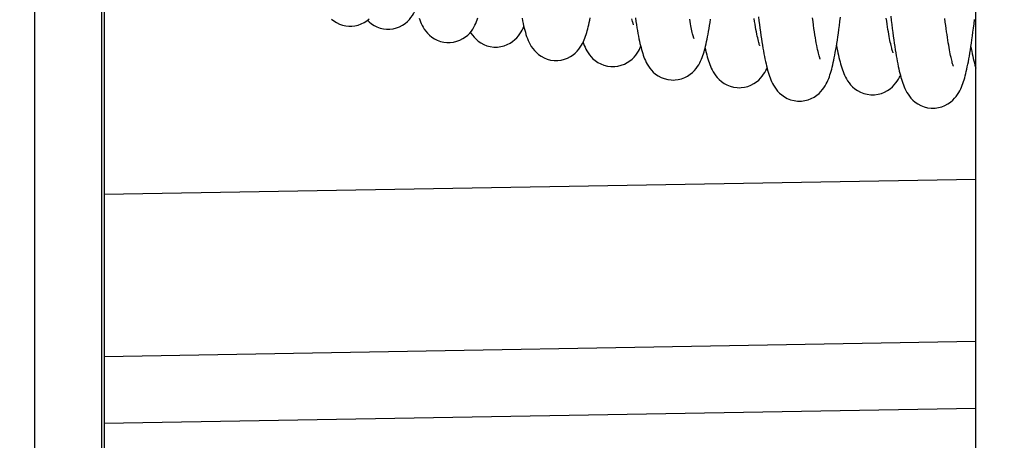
# Model space of a CAD drawing. Header units: millimetres. Extents: x 0 to 420, y 0 to 297.
# Tile 51 of 76: x 160.99 to 168.33, y 210.04 to 213.18. Entities that reach past the tile are written whole.
import ezdxf

# ---------------------------------------------------------------- set-up
doc = ezdxf.new("R2010")
doc.units = ezdxf.units.MM
doc.header["$LTSCALE"] = 23.1
doc.layers.get('0').update_dxf_attribs({"linetype": 'CONTINUOUS'})
doc.styles.get("Standard").update_dxf_attribs({"font": 'txt', "width": 0.85})
doc.dimstyles.new('DIMSTYLE_4', dxfattribs={"dimtxt": 3.5, "dimasz": 3.5, "dimexe": 1, "dimexo": 0.5, "dimgap": 0.875, "dimtad": 1, "dimdec": 4, "dimdsep": 46, "dimtxsty": 'STANDARD', "dimblk": '_FILLED', "dimblk1": '_FILLED', "dimblk2": '_FILLED', "dimcen": 0.09, "dimadec": 4, "dimazin": 2, "dimtp": 0.1, "dimtm": 0.1, "dimtfac": 1, "dimtdec": 4, "dimtofl": 0, "dimtmove": 0, "dimatfit": 3, "dimldrblk": '_FILLED', "dimfxl": 1, "dimtolj": 1, "dimarcsym": 0})
doc.dimstyles.new('DIMSTYLE_6', dxfattribs={"dimtxt": 3.5, "dimasz": 3.5, "dimexe": 1, "dimexo": 0.5, "dimgap": 0.875, "dimtad": 1, "dimdec": 1, "dimdsep": 46, "dimtxsty": 'STANDARD', "dimblk": '_FILLED', "dimblk1": '_FILLED', "dimblk2": '_FILLED', "dimcen": 0.09, "dimadec": 4, "dimazin": 2, "dimtp": 0.2, "dimtm": 0.2, "dimtfac": 1, "dimtdec": 1, "dimtofl": 0, "dimtmove": 0, "dimatfit": 3, "dimldrblk": '_FILLED', "dimfxl": 1, "dimtolj": 1, "dimarcsym": 0})

# ---------------------------------------------------------------- blocks, each defined once
blk = doc.blocks.new('_FILLED')
at = {"color": 0, "linetype": 'BYBLOCK'}
blk.add_solid([(0, 0), (-1, 0.1429), (-1, -0.1429)], dxfattribs=at)
blk = doc.blocks.new('*D4')
at = {"color": 2, "linetype": 'CONTINUOUS'}
for p, q in [((168.1219, 210.1154), (168.1219, 244.0596)), ((183.6219, 222.6154), (183.6219, 244.0596)), ((168.1219, 243.0596), (163.1219, 243.0596)), ((163.1219, 243.0596), (175.8719, 243.0596)), ((188.6219, 243.0596), (175.8719, 243.0596)), ((183.6219, 243.0596), (188.6219, 243.0596))]:
    blk.add_line(p, q, dxfattribs=at)
at = {"color": 2, "linetype": 'CONTINUOUS', "xscale": 3.5, "yscale": 3.5, "zscale": 3.5}
blk.add_blockref('_FILLED', (168.1219, 243.0596), dxfattribs=at)
at = {"color": 2, "linetype": 'CONTINUOUS', "xscale": 3.5, "yscale": 3.5, "zscale": 3.5, "rotation": 180}
blk.add_blockref('_FILLED', (183.6219, 243.0596), dxfattribs=at)
at = {"color": 2, "linetype": 'CONTINUOUS', "insert": (175.8719, 247.4346), "char_height": 3.5, "width": 13.5, "attachment_point": 2, "line_spacing_factor": 0.9}
blk.add_mtext('15.5', dxfattribs=at)
blk = doc.blocks.new('*D6')
at = {"color": 2, "linetype": 'CONTINUOUS'}
for p, q in [((62.0719, 209.5633), (62.0719, 272.8622)), ((183.6219, 222.6154), (183.6219, 272.8622)), ((62.0719, 271.8622), (122.8469, 271.8622)), ((183.6219, 271.8622), (122.8469, 271.8622))]:
    blk.add_line(p, q, dxfattribs=at)
at = {"color": 2, "linetype": 'CONTINUOUS', "xscale": 3.5, "yscale": 3.5, "zscale": 3.5, "rotation": 180}
blk.add_blockref('_FILLED', (62.0719, 271.8622), dxfattribs=at)
at = {"color": 2, "linetype": 'CONTINUOUS', "xscale": 3.5, "yscale": 3.5, "zscale": 3.5}
blk.add_blockref('_FILLED', (183.6219, 271.8622), dxfattribs=at)
at = {"color": 2, "linetype": 'CONTINUOUS', "insert": (122.8469, 276.2372), "char_height": 3.5, "width": 17.25, "attachment_point": 2, "line_spacing_factor": 0.9}
blk.add_mtext('121.6', dxfattribs=at)

msp = doc.modelspace()

# ---------------------------------------------------------------- linework, layer by layer
at = {"color": 7, "linetype": 'CONTINUOUS'}
for p, q in [((168.12194, 138.61542), (168.12194, 230.41792)), ((161.62158, 217.70518), (161.62158, 157.32567)), ((161.62158, 211.87366), (168.12194, 211.98713)), ((168.12194, 210.27775), (161.62158, 210.16429))]:
    msp.add_line(p, q, dxfattribs=at)
at = {"color": 9, "linetype": 'CONTINUOUS'}
for p, q in [((161.10441, 157.30841), (161.10441, 217.72243)), ((161.60433, 157.30841), (161.60433, 217.72243)), ((161.62158, 210.66421), (168.12194, 210.77768))]:
    msp.add_line(p, q, dxfattribs=at)
at = {"color": 7, "linetype": 'CONTINUOUS'}
for points in [[(163.73803, 213.10452), (163.75211, 213.10501), (163.77618, 213.10814), (163.80023, 213.11419), (163.82358, 213.12303), (163.84503, 213.13405), (163.8644, 213.14682), (163.88172, 213.16106), (163.89651, 213.17593), (163.90886, 213.19079), (163.9193, 213.20554), (163.92819, 213.22008), (163.93575, 213.23421), (163.94224, 213.24792), (163.94799, 213.26154), (163.94864, 213.26325)], [(163.31562, 213.18019), (163.33363, 213.16594), (163.35354, 213.15343), (163.37526, 213.14292), (163.39861, 213.13473), (163.4224, 213.12935), (163.44598, 213.12684), (163.45545, 213.12662)], [(163.45538, 213.12662), (163.4677, 213.127), (163.49111, 213.12981), (163.51471, 213.13545), (163.53783, 213.14387), (163.55929, 213.15453), (163.57893, 213.16713), (163.59666, 213.18139)], [(163.58422, 213.17138), (163.59612, 213.15962), (163.6137, 213.14545), (163.63331, 213.13281), (163.65498, 213.12199), (163.67852, 213.1134), (163.70273, 213.10764), (163.72694, 213.10483), (163.73812, 213.10452)], [(163.96918, 213.18699), (163.97385, 213.17356), (163.97903, 213.16004), (163.98483, 213.14642), (163.99138, 213.13271), (163.99902, 213.11858), (164.00802, 213.10404), (164.01859, 213.0893), (164.03111, 213.07446), (164.04612, 213.05962), (164.0637, 213.04545), (164.08331, 213.03281), (164.10498, 213.02199), (164.12852, 213.0134), (164.15273, 213.00764), (164.17694, 213.00483), (164.18812, 213.00452)], [(164.18803, 213.00452), (164.20211, 213.00501), (164.22618, 213.00814), (164.25023, 213.01419), (164.27358, 213.02303), (164.29503, 213.03405), (164.3144, 213.04682), (164.33172, 213.06106), (164.34651, 213.07593), (164.35886, 213.09079), (164.3693, 213.10554), (164.37819, 213.12008), (164.38575, 213.13421), (164.39224, 213.14792), (164.39799, 213.16154), (164.40313, 213.17504), (164.40776, 213.18845)], [(164.73724, 213.18642), (164.74112, 213.16681), (164.74504, 213.14815), (164.74903, 213.1303), (164.7531, 213.11329), (164.75728, 213.09703), (164.76166, 213.08125), (164.76627, 213.06596), (164.77118, 213.05111), (164.77657, 213.03628), (164.7826, 213.02139), (164.78936, 213.0065), (164.79715, 212.99139), (164.80624, 212.97601), (164.81684, 212.96055), (164.82925, 212.94515), (164.8439, 212.92995), (164.86095, 212.91546), (164.88019, 212.9023), (164.90174, 212.89078), (164.92543, 212.8814), (164.95031, 212.87482), (164.97579, 212.87132), (164.99079, 212.87076)], [(164.99068, 212.87076), (165.0047, 212.87125), (165.02881, 212.87436), (165.05293, 212.88039), (165.07634, 212.88923), (165.09778, 212.90019), (165.11704, 212.9128), (165.13422, 212.92678), (165.14892, 212.94135), (165.1612, 212.95585), (165.1716, 212.9702), (165.18052, 212.98438), (165.18816, 212.9982), (165.19476, 213.01164), (165.20065, 213.02501), (165.20594, 213.03832), (165.21073, 213.05157), (165.2152, 213.06505), (165.2194, 213.07878), (165.22337, 213.09278), (165.22722, 213.10732), (165.23096, 213.12248), (165.23462, 213.13825), (165.23824, 213.15478), (165.24183, 213.17212), (165.24539, 213.19028)], [(165.5691, 213.13648), (165.56917, 213.13631), (165.5689, 213.137), (165.568, 213.13946), (165.56673, 213.14327), (165.56515, 213.14836), (165.56328, 213.15483), (165.56123, 213.16243), (165.55902, 213.17112), (165.55667, 213.18096)], [(165.58273, 213.18854), (165.58656, 213.16305), (165.59036, 213.13875), (165.59413, 213.11562), (165.59789, 213.09362), (165.60163, 213.07268), (165.60536, 213.05277), (165.60909, 213.03387), (165.61284, 213.01587), (165.61661, 212.99875), (165.62041, 212.98246), (165.62428, 212.96686), (165.62824, 212.95194), (165.6323, 212.93764), (165.63655, 212.92371), (165.64103, 212.91016), (165.64578, 212.89693), (165.65101, 212.88361), (165.65682, 212.8702), (165.6633, 212.85672), (165.67079, 212.84284), (165.67949, 212.8286), (165.68962, 212.81417), (165.70159, 212.79951), (165.71587, 212.78478), (165.73261, 212.77053), (165.75174, 212.75738), (165.77358, 212.74563), (165.79787, 212.73599), (165.8232, 212.72932), (165.84882, 212.72586), (165.86344, 212.72533)], [(165.86332, 212.72533), (165.87797, 212.72586), (165.90241, 212.7291), (165.92681, 212.73532), (165.95046, 212.74437), (165.97201, 212.75554), (165.99124, 212.76829), (166.00832, 212.78232), (166.02292, 212.7969), (166.03513, 212.81138), (166.04548, 212.82567), (166.05439, 212.83981), (166.06207, 212.85364), (166.06874, 212.86712), (166.07471, 212.88056), (166.08011, 212.89397), (166.08502, 212.90734), (166.08961, 212.92098), (166.09394, 212.93488), (166.09804, 212.94908), (166.10202, 212.96384), (166.10591, 212.97924), (166.1097, 212.99525), (166.11346, 213.01205), (166.11719, 213.02968), (166.12089, 213.04815), (166.12459, 213.06754), (166.12828, 213.08791), (166.13199, 213.10925), (166.1357, 213.13165), (166.13943, 213.15511), (166.14318, 213.17966)], [(166.0191, 213.03648), (166.01917, 213.03631), (166.0189, 213.037), (166.018, 213.03946), (166.01673, 213.04327), (166.01515, 213.04836), (166.01328, 213.05483), (166.01123, 213.06243), (166.00902, 213.07112), (166.00667, 213.08096), (166.00421, 213.09183), (166.00166, 213.10373), (165.99901, 213.11669), (165.9963, 213.13064), (165.99352, 213.14558), (165.99068, 213.16153), (165.98779, 213.17847)], [(166.50994, 212.98146), (166.50991, 212.98153), (166.50932, 212.98304), (166.50809, 212.98648), (166.50645, 212.99147), (166.50447, 212.998), (166.50218, 213.00617), (166.49967, 213.01574), (166.49698, 213.02667), (166.49413, 213.03905), (166.49115, 213.05274), (166.48806, 213.06774), (166.48486, 213.08408), (166.48159, 213.10171), (166.47824, 213.12062), (166.47481, 213.14085), (166.47132, 213.16234), (166.46778, 213.18511)], [(166.50001, 213.19776), (166.50377, 213.16796), (166.50752, 213.13912), (166.51125, 213.11126), (166.51497, 213.08436), (166.51869, 213.05839), (166.5224, 213.03335), (166.52611, 213.00925), (166.52982, 212.98603), (166.53353, 212.96369), (166.53726, 212.94223), (166.541, 212.92159), (166.54477, 212.90176), (166.54857, 212.88273), (166.55241, 212.86447), (166.55629, 212.84697), (166.56023, 212.83022), (166.56426, 212.81412), (166.56838, 212.79868), (166.57262, 212.78384), (166.57706, 212.76941), (166.58171, 212.7554), (166.58665, 212.74175), (166.59204, 212.72808), (166.598, 212.7144), (166.60461, 212.7007), (166.61219, 212.68668), (166.62096, 212.67237), (166.6311, 212.65792), (166.64306, 212.64323), (166.65729, 212.62847), (166.67397, 212.61418), (166.69309, 212.60092), (166.71503, 212.589), (166.73951, 212.57918), (166.76508, 212.57236), (166.79097, 212.5688), (166.80607, 212.56823)], [(166.80594, 212.56823), (166.82097, 212.56879), (166.84559, 212.5721), (166.87014, 212.5784), (166.89389, 212.58756), (166.91547, 212.5988), (166.93463, 212.61154), (166.95162, 212.62551), (166.96616, 212.63999), (166.97834, 212.65438), (166.98867, 212.66856), (166.99762, 212.6826), (167.00536, 212.69638), (167.01211, 212.70983), (167.01818, 212.72327), (167.02369, 212.7367), (167.02871, 212.75012), (167.03342, 212.76381), (167.03786, 212.77779), (167.04209, 212.79207), (167.04618, 212.80693), (167.05019, 212.82241), (167.0541, 212.83852), (167.05797, 212.8554), (167.06181, 212.8731), (167.06562, 212.89163), (167.06942, 212.91106), (167.07321, 212.93144), (167.07701, 212.95277), (167.08082, 212.97513), (167.08464, 212.99852), (167.08847, 213.02297), (167.09233, 213.04853), (167.09621, 213.07521), (167.10011, 213.10303), (167.10404, 213.13201), (167.108, 213.16217), (167.11198, 213.19352)], [(166.95994, 212.88146), (166.95991, 212.88153), (166.95932, 212.88304), (166.95809, 212.88648), (166.95645, 212.89147), (166.95447, 212.898), (166.95218, 212.90617), (166.94967, 212.91574), (166.94698, 212.92667), (166.94413, 212.93905), (166.94115, 212.95274), (166.93806, 212.96774), (166.93486, 212.98408), (166.93159, 213.00171), (166.92824, 213.02062), (166.92481, 213.04085), (166.92132, 213.06234), (166.91778, 213.08511), (166.91418, 213.10917), (166.91053, 213.1345), (166.90683, 213.16109), (166.90309, 213.18897)], [(167.50365, 212.92922), (167.50371, 212.92909), (167.50342, 212.92981), (167.50251, 212.93222), (167.50123, 212.93592), (167.49963, 212.94088), (167.49774, 212.94718), (167.49567, 212.95457), (167.49343, 212.96303), (167.49105, 212.9726), (167.48855, 212.98318), (167.48596, 212.99476), (167.48328, 213.00736), (167.48052, 213.02092), (167.4777, 213.03544), (167.47482, 213.05093), (167.47188, 213.06737), (167.4689, 213.08475), (167.46586, 213.10309), (167.46279, 213.12237), (167.45967, 213.14259), (167.45652, 213.16376), (167.45333, 213.18588)], [(167.48628, 213.20231), (167.49015, 213.17035), (167.49399, 213.13944), (167.49781, 213.10958), (167.50162, 213.08074), (167.50541, 213.05291), (167.50918, 213.02609), (167.51294, 213.00026), (167.51668, 212.97542), (167.52041, 212.95156), (167.52414, 212.92865), (167.52786, 212.90667), (167.53158, 212.88561), (167.53531, 212.86542), (167.53904, 212.84608), (167.5428, 212.82759), (167.54659, 212.80984), (167.55041, 212.79285), (167.55429, 212.77657), (167.55827, 212.76085), (167.56236, 212.74568), (167.56658, 212.73104), (167.57102, 212.7167), (167.57572, 212.70266), (167.58072, 212.68892), (167.58618, 212.67519), (167.59216, 212.66151), (167.5988, 212.64785), (167.60642, 212.63383), (167.61523, 212.61952), (167.62541, 212.60506), (167.63751, 212.59026), (167.65208, 212.57525), (167.66924, 212.56069), (167.68879, 212.54732), (167.71107, 212.53544), (167.73579, 212.52577), (167.76136, 212.5192), (167.78692, 212.51588), (167.80057, 212.51542)], [(167.80044, 212.51542), (167.81654, 212.51606), (167.84164, 212.51959), (167.86664, 212.52623), (167.89075, 212.53581), (167.91251, 212.54748), (167.93163, 212.56057), (167.94845, 212.57479), (167.9628, 212.58946), (167.97477, 212.60396), (167.9849, 212.61817), (167.99367, 212.63223), (168.00128, 212.64603), (168.00792, 212.65949), (168.01391, 212.67296), (168.01937, 212.68649), (168.02438, 212.70004), (168.02908, 212.71387), (168.03353, 212.72802), (168.03777, 212.7425), (168.04188, 212.75753), (168.04588, 212.77316), (168.0498, 212.78939), (168.05367, 212.80639), (168.05751, 212.82419), (168.06132, 212.8428), (168.06512, 212.86231), (168.06892, 212.88276), (168.07272, 212.90414), (168.07652, 212.92652), (168.08034, 212.94991), (168.08417, 212.97434), (168.08802, 212.99985), (168.09189, 213.02645), (168.09579, 213.05417), (168.09971, 213.08305), (168.10366, 213.1131), (168.10764, 213.14434), (168.11166, 213.17679)], [(167.95365, 212.82922), (167.95371, 212.82909), (167.95342, 212.82981), (167.95251, 212.83222), (167.95123, 212.83592), (167.94963, 212.84088), (167.94774, 212.84718), (167.94567, 212.85457), (167.94343, 212.86303), (167.94105, 212.8726), (167.93855, 212.88318), (167.93596, 212.89476), (167.93328, 212.90736), (167.93052, 212.92092), (167.9277, 212.93544), (167.92482, 212.95093), (167.92188, 212.96737), (167.9189, 212.98475), (167.91586, 213.00309), (167.91279, 213.02237), (167.90967, 213.04259), (167.90652, 213.06376), (167.90333, 213.08588), (167.9001, 213.10895), (167.89684, 213.13296), (167.89355, 213.15793), (167.89022, 213.18386)], [(164.35223, 213.08281), (164.35624, 213.07601), (164.36684, 213.06055), (164.37925, 213.04515), (164.3939, 213.02995), (164.41095, 213.01546), (164.43019, 213.0023), (164.45174, 212.99078), (164.47543, 212.9814), (164.50031, 212.97482), (164.52579, 212.97132), (164.54079, 212.97076)], [(164.54068, 212.97076), (164.5547, 212.97125), (164.57881, 212.97436), (164.60293, 212.98039), (164.62634, 212.98923), (164.64778, 213.00019), (164.66704, 213.0128), (164.68422, 213.02678), (164.69892, 213.04135), (164.7112, 213.05585), (164.7216, 213.0702), (164.73052, 213.08438), (164.73816, 213.0982), (164.74476, 213.11164), (164.75042, 213.12449)], [(165.1923, 213.00663), (165.19578, 212.99693), (165.20101, 212.98361), (165.20682, 212.9702), (165.2133, 212.95672), (165.22079, 212.94284), (165.22949, 212.9286), (165.23962, 212.91417), (165.25159, 212.89951), (165.26587, 212.88478), (165.28261, 212.87053), (165.30174, 212.85738), (165.32358, 212.84563), (165.34787, 212.83599), (165.3732, 212.82932), (165.39882, 212.82586), (165.41344, 212.82533)], [(165.41332, 212.82533), (165.42797, 212.82586), (165.45241, 212.8291), (165.47681, 212.83532), (165.50046, 212.84437), (165.52201, 212.85554), (165.54124, 212.86829), (165.55832, 212.88232), (165.57292, 212.8969), (165.58513, 212.91138), (165.59548, 212.92567), (165.60439, 212.93981), (165.61207, 212.95364), (165.61874, 212.96712), (165.62225, 212.97503)], [(166.1023, 212.96496), (166.10241, 212.96447), (166.10629, 212.94697), (166.11023, 212.93022), (166.11426, 212.91412), (166.11838, 212.89868), (166.12262, 212.88384), (166.12706, 212.86941), (166.13171, 212.8554), (166.13665, 212.84175), (166.14204, 212.82808), (166.148, 212.8144), (166.15461, 212.8007), (166.16219, 212.78668), (166.17096, 212.77237), (166.1811, 212.75792), (166.19306, 212.74323), (166.20729, 212.72847), (166.22397, 212.71418), (166.24309, 212.70092), (166.26503, 212.689), (166.28951, 212.67918), (166.31508, 212.67236), (166.34097, 212.6688), (166.35607, 212.66823)], [(167.08208, 212.98289), (167.08531, 212.96542), (167.08904, 212.94608), (167.0928, 212.92759), (167.09659, 212.90984), (167.10041, 212.89285), (167.10429, 212.87657), (167.10827, 212.86085), (167.11236, 212.84568), (167.11658, 212.83104), (167.12102, 212.8167), (167.12572, 212.80266), (167.13072, 212.78892), (167.13618, 212.77519), (167.14216, 212.76151), (167.1488, 212.74785), (167.15642, 212.73383), (167.16523, 212.71952), (167.17541, 212.70506), (167.18751, 212.69026), (167.20208, 212.67525), (167.21924, 212.66069), (167.23879, 212.64732), (167.26107, 212.63544), (167.28579, 212.62577), (167.31136, 212.6192), (167.33692, 212.61588), (167.35057, 212.61542)], [(168.08394, 212.97285), (168.08621, 212.96066), (168.09014, 212.94058), (168.0941, 212.92139), (168.09808, 212.90307), (168.10211, 212.8856), (168.10622, 212.86883), (168.11041, 212.85279), (168.11471, 212.8374), (168.1192, 212.82243), (168.12194, 212.81401)], [(166.35594, 212.66823), (166.37097, 212.66879), (166.39559, 212.6721), (166.42014, 212.6784), (166.44389, 212.68756), (166.46547, 212.6988), (166.48463, 212.71154), (166.50162, 212.72551), (166.51616, 212.73999), (166.52834, 212.75438), (166.53867, 212.76856), (166.54762, 212.7826), (166.55536, 212.79638), (166.56211, 212.80983), (166.56419, 212.81442)], [(167.35044, 212.61542), (167.36654, 212.61606), (167.39164, 212.61959), (167.41664, 212.62623), (167.44075, 212.63581), (167.46251, 212.64748), (167.48163, 212.66057), (167.49845, 212.67479), (167.5128, 212.68946), (167.52477, 212.70396), (167.5349, 212.71817), (167.54367, 212.73223), (167.55128, 212.74603), (167.55792, 212.75949), (167.55836, 212.76049)]]:
    msp.add_lwpolyline(points, dxfattribs=at)

# ---------------------------------------------------------------- dimensions: what is measured, and where the dimension line sits
at = {"color": 2, "linetype": 'CONTINUOUS'}
for base, p1, p2, dimstyle, picture, middle in [((183.6219375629, 271.8622419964), (62.0719375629, 209.0632948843), (183.6219375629, 222.1154225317), 'DIMSTYLE_6', '*D6', (122.3469433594, 271.8622419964)), ((183.62194, 243.0596), (168.12194, 209.61541), (183.62194, 222.11542), 'DIMSTYLE_4', '*D4', (175.37194, 243.0596))]:
    dim = msp.add_linear_dim(base=base, p1=p1, p2=p2, dimstyle=dimstyle, dxfattribs=at)
    dim.commit()
    dim.dimension.update_dxf_attribs({"geometry": picture, "text_midpoint": middle, "dimtype": 160})

doc.saveas('drawing.dxf')
